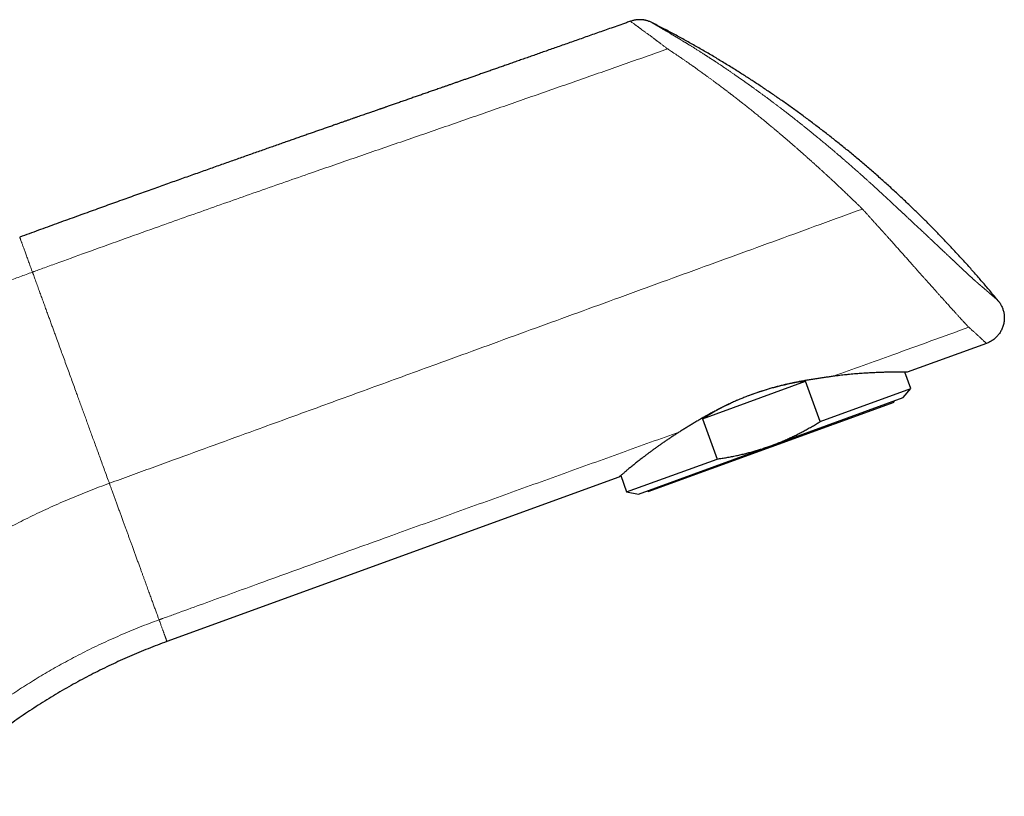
# Model space of a CAD drawing. Header units: millimetres. Extents: x 8 to 825, y 12 to 755.
# Tile 62 of 62: x 734 to 825, y 684 to 755. Entities that reach past the tile are written whole.
import ezdxf

# ---------------------------------------------------------------- set-up
doc = ezdxf.new("R2010")
doc.units = ezdxf.units.MM

msp = doc.modelspace()

# ---------------------------------------------------------------- linework, layer by layer
at = {"color": 7, "linetype": 'Continuous', "lineweight": 30}
for p, q in [((790.226, 755.261), (790.226, 755.261)), ((823.065, 725.532), (815.755, 722.871)), ((816.091, 721.363), (815.542, 722.872)), ((796.876, 718.574), (806.386, 722.035)), ((807.737, 718.322), (806.386, 722.035)), ((807.737, 718.322), (816.091, 721.363)), ((815.386, 720.522), (816.091, 721.363)), ((803.17, 716.076), (815.386, 720.522)), ((791.851, 711.85), (814.558, 720.115)), ((814.558, 720.115), (814.524, 720.208)), ((796.876, 718.574), (798.228, 714.861)), ((790.954, 711.63), (803.17, 716.076)), ((789.874, 711.82), (798.228, 714.861)), ((789.162, 713.192), (747.471, 698.018)), ((789.326, 713.326), (789.874, 711.82)), ((789.874, 711.82), (790.954, 711.63)), ((791.817, 711.944), (791.851, 711.85))]:
    msp.add_line(p, q, dxfattribs=at)
at = {"color": 252, "linetype": 'Continuous', "lineweight": 0}
for p, q in [((792.195, 755.138), (792.194, 755.138)), ((824.142, 729.467), (824.142, 729.468))]:
    msp.add_line(p, q, dxfattribs=at)
at = {"color": 7, "linetype": 'Continuous', "lineweight": 30}
for start_param, end_param in [(1.199615, 1.594854), (1.674479, 1.941977)]:
    msp.add_ellipse((804.198, 713.252), major_axis=(13.109, 4.771), ratio=0.57735, start_param=start_param, end_param=end_param, dxfattribs=at)
for points, knots in [([(790.226, 755.261), (790.102, 755.217), (789.743, 755.09), (789.154, 754.881), (788.476, 754.642), (787.823, 754.411), (787.194, 754.189), (786.577, 753.971), (785.972, 753.757), (785.378, 753.548), (784.795, 753.342), (784.224, 753.141), (783.664, 752.944), (783.116, 752.75), (782.582, 752.563), (782.062, 752.38), (781.557, 752.202), (781.063, 752.028), (780.577, 751.857), (780.1, 751.69), (779.631, 751.525), (779.173, 751.364), (778.727, 751.207), (778.295, 751.056), (777.876, 750.909), (777.472, 750.767), (777.078, 750.629), (776.693, 750.494), (776.317, 750.362), (775.949, 750.233), (775.593, 750.109), (775.249, 749.988), (774.916, 749.871), (774.594, 749.759), (774.279, 749.648), (773.97, 749.54), (773.667, 749.434), (773.378, 749.333), (773.101, 749.236), (772.837, 749.144), (772.591, 749.058), (772.361, 748.978), (772.148, 748.903), (771.946, 748.833), (771.752, 748.765), (771.488, 748.673), (771.153, 748.556), (770.749, 748.415), (770.355, 748.277), (770.023, 748.162), (769.752, 748.067), (769.539, 747.993), (769.33, 747.92), (769.123, 747.848), (768.921, 747.777), (768.724, 747.708), (768.529, 747.641), (768.338, 747.574), (768.151, 747.509), (767.975, 747.448), (767.811, 747.39), (767.672, 747.342), (767.557, 747.302), (767.464, 747.27), (767.374, 747.238), (767.281, 747.206), (767.181, 747.171), (767.062, 747.13), (766.925, 747.082), (766.768, 747.027), (766.596, 746.967), (766.418, 746.905), (766.234, 746.842), (766.046, 746.776), (765.846, 746.706), (765.635, 746.633), (765.413, 746.556), (765.179, 746.475), (764.935, 746.39), (764.684, 746.302), (764.426, 746.213), (764.163, 746.121), (763.889, 746.026), (763.606, 745.927), (763.312, 745.825), (762.99, 745.712), (762.637, 745.589), (762.252, 745.454), (761.853, 745.315), (761.455, 745.176), (761.061, 745.038), (760.669, 744.901), (760.266, 744.76), (759.853, 744.615), (759.428, 744.466), (758.991, 744.313), (758.544, 744.156), (758.076, 743.992), (757.585, 743.819), (757.073, 743.639), (756.547, 743.454), (756.009, 743.264), (755.459, 743.07), (754.907, 742.876), (754.354, 742.68), (753.8, 742.485), (753.235, 742.285), (752.659, 742.081), (752.072, 741.873), (751.474, 741.661), (750.864, 741.444), (750.244, 741.224), (749.612, 740.999), (748.973, 740.772), (748.327, 740.541), (747.674, 740.308), (747.01, 740.071), (746.331, 739.829), (745.637, 739.581), (744.928, 739.327), (744.208, 739.069), (743.476, 738.806), (742.738, 738.541), (741.994, 738.274), (741.243, 738.004), (740.482, 737.729), (739.704, 737.449), (738.911, 737.162), (738.101, 736.869), (737.279, 736.572), (736.447, 736.27), (735.604, 735.964), (734.749, 735.654), (734.176, 735.445), (733.887, 735.34)], [0, 0, 0, 0, 0.006609, 0.019103, 0.031369, 0.042725, 0.053877, 0.064827, 0.075573, 0.086115, 0.096454, 0.10659, 0.116523, 0.126252, 0.135778, 0.144935, 0.153897, 0.162662, 0.171231, 0.179754, 0.188073, 0.196189, 0.204102, 0.211811, 0.219184, 0.226361, 0.233341, 0.240126, 0.246846, 0.253362, 0.259673, 0.265781, 0.271683, 0.277381, 0.282875, 0.288467, 0.293829, 0.298962, 0.303867, 0.308543, 0.312989, 0.316972, 0.320751, 0.324327, 0.327719, 0.331054, 0.338378, 0.345535, 0.352525, 0.359347, 0.363171, 0.36694, 0.370654, 0.374314, 0.377919, 0.381429, 0.38478, 0.38828, 0.391588, 0.394701, 0.397621, 0.400347, 0.402077, 0.40372, 0.405274, 0.406878, 0.408661, 0.410623, 0.413164, 0.415954, 0.418992, 0.422278, 0.425422, 0.428764, 0.432304, 0.436042, 0.439978, 0.444112, 0.448444, 0.452974, 0.457462, 0.462129, 0.466974, 0.471999, 0.477202, 0.482584, 0.489157, 0.495978, 0.503048, 0.510366, 0.517109, 0.524051, 0.531191, 0.538529, 0.546065, 0.553798, 0.56173, 0.56986, 0.578731, 0.587826, 0.597145, 0.606688, 0.616456, 0.626449, 0.636075, 0.645901, 0.655927, 0.666152, 0.676576, 0.6872, 0.698023, 0.709046, 0.720268, 0.73169, 0.743101, 0.754705, 0.766501, 0.77849, 0.790894, 0.803497, 0.8163, 0.829302, 0.842504, 0.855663, 0.869015, 0.882559, 0.896296, 0.91051, 0.924925, 0.93954, 0.954355, 0.96937, 0.984585, 1, 1, 1, 1]), ([(792.196, 755.138), (792.152, 755.159), (792.067, 755.201), (791.94, 755.251), (791.821, 755.292), (791.712, 755.323), (791.619, 755.345), (791.542, 755.361), (791.48, 755.372), (791.425, 755.381), (791.374, 755.387), (791.319, 755.393), (791.255, 755.399), (791.178, 755.404), (791.091, 755.406), (790.993, 755.405), (790.886, 755.399), (790.77, 755.388), (790.644, 755.37), (790.511, 755.343), (790.37, 755.307), (790.276, 755.276), (790.228, 755.26)], [0, 0, 0, 0, 0.0727, 0.140106, 0.201939, 0.257977, 0.308048, 0.34312, 0.374385, 0.401807, 0.425473, 0.450347, 0.483334, 0.521345, 0.564368, 0.612377, 0.66532, 0.723121, 0.785666, 0.852802, 0.92433, 1, 1, 1, 1]), ([(824.142, 729.467), (823.914, 729.744), (823.457, 730.296), (822.761, 731.116), (822.055, 731.93), (821.34, 732.736), (820.616, 733.536), (819.897, 734.312), (819.184, 735.067), (818.477, 735.8), (817.762, 736.526), (817.039, 737.246), (816.281, 737.985), (815.486, 738.744), (814.653, 739.521), (813.811, 740.288), (812.96, 741.046), (812.101, 741.794), (811.233, 742.533), (810.357, 743.261), (809.488, 743.968), (808.625, 744.652), (807.771, 745.316), (806.909, 745.97), (806.041, 746.615), (805.166, 747.25), (804.302, 747.864), (803.448, 748.456), (802.606, 749.027), (801.759, 749.59), (800.906, 750.144), (800.016, 750.709), (799.087, 751.286), (798.118, 751.871), (797.144, 752.445), (796.165, 753.008), (795.18, 753.558), (794.19, 754.097), (793.196, 754.625), (792.529, 754.967), (792.195, 755.138)], [0, 0, 0, 0, 0.026044, 0.052111, 0.078199, 0.104308, 0.130436, 0.15658, 0.181245, 0.205923, 0.230612, 0.255311, 0.280018, 0.307603, 0.335195, 0.362793, 0.390395, 0.417999, 0.445604, 0.473207, 0.500807, 0.527031, 0.553249, 0.579459, 0.605661, 0.631852, 0.65803, 0.682701, 0.707357, 0.732, 0.756626, 0.781235, 0.808679, 0.836098, 0.863491, 0.890856, 0.918191, 0.945494, 0.972765, 1, 1, 1, 1]), ([(824.142, 729.467), (824.172, 729.429), (824.233, 729.352), (824.318, 729.228), (824.396, 729.097), (824.469, 728.956), (824.533, 728.809), (824.589, 728.656), (824.635, 728.498), (824.671, 728.333), (824.696, 728.163), (824.71, 727.988), (824.711, 727.81), (824.7, 727.63), (824.675, 727.45), (824.637, 727.272), (824.587, 727.098), (824.524, 726.927), (824.449, 726.763), (824.363, 726.605), (824.267, 726.455), (824.161, 726.315), (824.048, 726.183), (823.929, 726.062), (823.799, 725.948), (823.661, 725.842), (823.515, 725.746), (823.366, 725.662), (823.217, 725.59), (823.115, 725.551), (823.065, 725.532)], [0, 0, 0, 0, 0.030471, 0.061819, 0.094023, 0.127055, 0.160881, 0.194831, 0.229454, 0.264692, 0.300479, 0.337488, 0.374911, 0.412656, 0.450631, 0.488735, 0.526869, 0.564933, 0.602825, 0.64045, 0.677714, 0.714529, 0.750815, 0.786499, 0.821513, 0.859187, 0.895919, 0.931656, 0.96636, 1, 1, 1, 1]), ([(808.933, 722.492), (808.809, 722.475), (808.562, 722.441), (808.183, 722.388), (807.798, 722.333), (807.407, 722.274), (807.009, 722.212), (806.608, 722.146), (806.206, 722.076), (805.821, 722.005), (805.452, 721.932), (805.101, 721.86), (804.748, 721.783), (804.394, 721.702), (804.033, 721.614), (803.666, 721.519), (803.294, 721.418), (802.921, 721.31), (802.548, 721.196), (802.174, 721.076), (801.803, 720.95), (801.436, 720.819), (801.064, 720.68), (800.686, 720.531), (800.301, 720.372), (799.92, 720.208), (799.544, 720.038), (799.172, 719.864), (798.805, 719.686), (798.443, 719.503), (798.086, 719.318), (797.731, 719.128), (797.378, 718.933), (797.028, 718.736), (796.683, 718.537), (796.344, 718.338), (796.014, 718.14), (795.692, 717.945), (795.378, 717.752), (795.069, 717.561), (794.868, 717.435), (794.768, 717.373)], [0, 0, 0, 0, 0.027365, 0.054743, 0.082121, 0.109486, 0.137109, 0.164731, 0.191857, 0.218983, 0.242266, 0.265562, 0.288862, 0.312156, 0.335437, 0.359817, 0.384209, 0.4086, 0.43298, 0.457605, 0.482231, 0.506384, 0.530538, 0.55655, 0.582577, 0.608604, 0.634617, 0.660497, 0.686396, 0.712303, 0.738205, 0.764087, 0.790598, 0.817127, 0.843663, 0.870193, 0.896706, 0.922524, 0.948353, 0.974182, 1, 1, 1, 1]), ([(815.755, 722.871), (815.754, 722.871), (815.751, 722.871), (815.729, 722.871), (815.693, 722.871), (815.642, 722.871), (815.577, 722.872), (815.496, 722.872), (815.401, 722.873), (815.296, 722.874), (815.185, 722.875), (815.069, 722.876), (814.942, 722.877), (814.806, 722.877), (814.659, 722.877), (814.502, 722.876), (814.337, 722.875), (814.161, 722.872), (813.971, 722.869), (813.768, 722.865), (813.555, 722.859), (813.335, 722.852), (813.11, 722.843), (812.88, 722.834), (812.642, 722.823), (812.395, 722.811), (812.14, 722.797), (811.878, 722.781), (811.611, 722.763), (811.332, 722.743), (811.042, 722.72), (810.74, 722.695), (810.431, 722.666), (810.126, 722.635), (809.826, 722.603), (809.534, 722.569), (809.236, 722.532), (809.034, 722.505), (808.933, 722.492)], [0, 0, 0, 0, 0.030412, 0.060824, 0.091369, 0.121913, 0.152867, 0.183821, 0.214914, 0.246006, 0.27264, 0.299274, 0.325993, 0.352711, 0.379587, 0.406484, 0.432934, 0.459404, 0.487404, 0.515405, 0.543495, 0.571585, 0.598431, 0.625278, 0.652201, 0.679124, 0.706192, 0.733278, 0.759959, 0.786659, 0.81476, 0.842861, 0.871046, 0.899232, 0.924393, 0.949554, 0.974777, 1, 1, 1, 1]), ([(803.17, 716.076), (803.302, 716.125), (803.566, 716.223), (803.958, 716.378), (804.348, 716.541), (804.735, 716.711), (805.119, 716.889), (805.501, 717.073), (805.881, 717.265), (806.258, 717.464), (806.633, 717.669), (807.004, 717.881), (807.373, 718.098), (807.616, 718.247), (807.737, 718.322)], [0, 0, 0, 0, 0.082739, 0.165486, 0.248225, 0.331218, 0.414217, 0.49721, 0.580906, 0.664608, 0.748304, 0.8322, 0.916102, 1, 1, 1, 1]), ([(794.768, 717.373), (794.671, 717.312), (794.477, 717.19), (794.195, 717.008), (793.919, 716.826), (793.648, 716.645), (793.385, 716.465), (793.126, 716.286), (792.873, 716.107), (792.626, 715.93), (792.385, 715.756), (792.152, 715.584), (791.927, 715.416), (791.711, 715.254), (791.506, 715.098), (791.311, 714.949), (791.123, 714.805), (790.943, 714.664), (790.77, 714.529), (790.605, 714.397), (790.446, 714.27), (790.296, 714.148), (790.155, 714.032), (790.022, 713.921), (789.898, 713.817), (789.787, 713.722), (789.688, 713.637), (789.6, 713.56), (789.519, 713.49), (789.446, 713.428), (789.381, 713.373), (789.324, 713.325), (789.275, 713.284), (789.234, 713.25), (789.202, 713.224), (789.179, 713.205), (789.164, 713.194), (789.163, 713.192), (789.162, 713.192)], [0, 0, 0, 0, 0.027714, 0.055433, 0.083147, 0.111054, 0.138966, 0.166874, 0.195382, 0.223896, 0.252404, 0.28112, 0.30984, 0.338555, 0.366269, 0.393988, 0.421702, 0.449614, 0.477531, 0.505442, 0.533988, 0.56254, 0.591086, 0.619858, 0.648637, 0.677408, 0.70377, 0.730137, 0.756498, 0.783058, 0.809623, 0.836183, 0.863374, 0.890572, 0.917763, 0.945173, 0.97259, 1, 1, 1, 1]), ([(798.228, 714.861), (798.375, 714.883), (798.671, 714.927), (799.112, 715.001), (799.553, 715.082), (799.993, 715.171), (800.432, 715.268), (800.853, 715.369), (801.256, 715.473), (801.643, 715.58), (802.027, 715.693), (802.41, 715.814), (802.792, 715.941), (803.044, 716.031), (803.17, 716.076)], [0, 0, 0, 0, 0.087843, 0.175691, 0.263533, 0.351598, 0.43967, 0.527734, 0.606336, 0.684944, 0.763546, 0.842362, 0.921184, 1, 1, 1, 1]), ([(747.471, 698.018), (747.181, 697.91), (746.599, 697.696), (745.733, 697.357), (744.87, 697.004), (744.012, 696.638), (743.163, 696.26), (742.325, 695.871), (741.497, 695.472), (740.674, 695.059), (739.852, 694.63), (739.03, 694.186), (738.209, 693.725), (737.396, 693.251), (736.59, 692.765), (735.791, 692.266), (735, 691.754), (734.218, 691.23), (733.444, 690.694), (732.678, 690.146), (731.922, 689.586), (731.175, 689.015), (730.438, 688.433), (729.71, 687.839), (729.048, 687.282), (728.448, 686.762), (727.908, 686.284), (727.375, 685.8), (726.932, 685.387), (726.576, 685.049), (726.305, 684.789), (726.035, 684.527), (725.767, 684.263), (725.501, 683.998), (725.325, 683.82), (725.237, 683.731)], [0, 0, 0, 0, 0.0348646, 0.0697852, 0.1047578, 0.1397783, 0.1748425, 0.209319, 0.2438298, 0.2783706, 0.3129376, 0.3482327, 0.3835465, 0.4188747, 0.4542128, 0.4895565, 0.5249016, 0.5602436, 0.5955781, 0.6309009, 0.6662076, 0.7014938, 0.7367554, 0.7719878, 0.807187, 0.8342651, 0.861319, 0.8883468, 0.9153466, 0.9294776, 0.9436001, 0.9577139, 0.9718186, 0.9859141, 1, 1, 1, 1])]:
    msp.add_open_spline(points, degree=3, knots=knots, dxfattribs=at)
at = {"color": 252, "linetype": 'Continuous', "lineweight": 0}
for points, knots in [([(790.226, 755.261), (790.226, 755.26), (790.227, 755.26), (790.231, 755.257), (790.233, 755.255)], [0, 0, 0, 0, 0.500038, 1, 1, 1, 1]), ([(792.201, 755.134), (792.146, 755.161), (792.035, 755.215), (791.86, 755.279), (791.679, 755.331), (791.492, 755.37), (791.302, 755.394), (791.114, 755.404), (790.93, 755.399), (790.75, 755.382), (790.574, 755.352), (790.401, 755.311), (790.289, 755.274), (790.233, 755.255)], [0, 0, 0, 0, 0.090728, 0.182761, 0.275862, 0.369775, 0.464227, 0.55893, 0.648192, 0.73717, 0.82562, 0.913305, 1, 1, 1, 1]), ([(790.233, 755.255), (790.242, 755.249), (790.261, 755.235), (790.322, 755.19), (790.407, 755.128), (790.491, 755.066), (790.554, 755.019), (790.585, 754.996), (790.618, 754.972), (790.655, 754.945), (790.699, 754.913), (790.739, 754.883), (790.77, 754.86), (790.788, 754.847), (790.799, 754.839), (790.805, 754.835), (790.81, 754.831), (790.818, 754.825), (790.84, 754.809), (790.875, 754.783), (790.923, 754.748), (790.971, 754.713), (791.016, 754.679), (791.06, 754.647), (791.105, 754.614), (791.151, 754.58), (791.239, 754.516), (791.373, 754.417), (791.56, 754.279), (791.724, 754.158), (791.862, 754.055), (791.973, 753.974), (792.091, 753.886), (792.212, 753.796), (792.313, 753.721), (792.387, 753.666), (792.437, 753.628), (792.487, 753.591), (792.541, 753.551), (792.6, 753.506), (792.662, 753.46), (792.713, 753.421), (792.748, 753.395), (792.767, 753.381), (792.785, 753.368), (792.811, 753.348), (792.852, 753.317), (792.904, 753.278), (792.981, 753.22), (793.078, 753.148), (793.194, 753.061), (793.305, 752.976), (793.416, 752.89), (793.532, 752.8), (793.615, 752.739), (793.659, 752.708)], [0, 0, 0, 0, 0.063229, 0.126338, 0.189282, 0.252271, 0.267893, 0.282827, 0.297264, 0.312671, 0.330653, 0.350178, 0.358786, 0.365608, 0.369882, 0.371356, 0.372318, 0.375262, 0.379747, 0.394409, 0.41165, 0.427643, 0.441491, 0.454249, 0.467001, 0.480359, 0.494115, 0.540875, 0.587358, 0.633451, 0.656168, 0.680335, 0.705735, 0.731703, 0.755968, 0.76681, 0.776579, 0.786104, 0.7963, 0.808011, 0.82051, 0.831534, 0.837552, 0.840327, 0.84232, 0.847366, 0.855391, 0.865309, 0.876197, 0.898067, 0.918662, 0.938398, 0.957802, 0.977923, 1, 1, 1, 1]), ([(792.194, 755.138), (792.195, 755.138), (792.196, 755.138), (792.2, 755.135), (792.201, 755.134)], [0, 0, 0, 0, 0.50002, 1, 1, 1, 1]), ([(792.201, 755.134), (792.206, 755.132), (792.216, 755.126), (792.241, 755.111), (792.276, 755.091), (792.319, 755.065), (792.372, 755.034), (792.423, 755.004), (792.467, 754.978), (792.501, 754.958), (792.535, 754.938), (792.563, 754.922), (792.585, 754.909), (792.601, 754.899), (792.619, 754.889), (792.639, 754.877), (792.66, 754.865), (792.681, 754.852), (792.702, 754.84), (792.719, 754.83), (792.732, 754.822), (792.74, 754.817), (792.745, 754.814), (792.749, 754.812), (792.753, 754.81), (792.761, 754.805), (792.774, 754.797), (792.791, 754.788), (792.81, 754.776), (792.834, 754.762), (792.862, 754.745), (792.893, 754.728), (792.921, 754.711), (792.949, 754.695), (792.99, 754.67), (793.05, 754.635), (793.128, 754.589), (793.212, 754.54), (793.299, 754.488), (793.388, 754.435), (793.479, 754.382), (793.57, 754.328), (793.664, 754.272), (793.763, 754.213), (793.87, 754.15), (793.968, 754.091), (794.053, 754.041), (794.12, 754.001), (794.185, 753.962), (794.244, 753.926), (794.293, 753.897), (794.334, 753.872), (794.369, 753.851), (794.407, 753.829), (794.448, 753.804), (794.492, 753.777), (794.532, 753.754), (794.564, 753.734), (794.588, 753.72), (794.607, 753.708), (794.62, 753.7), (794.628, 753.695), (794.636, 753.691), (794.647, 753.684), (794.665, 753.674), (794.692, 753.657), (794.728, 753.636), (794.773, 753.608), (794.82, 753.58), (794.869, 753.55), (794.934, 753.511), (795.016, 753.461), (795.113, 753.402), (795.195, 753.352), (795.264, 753.31), (795.322, 753.275), (795.385, 753.237), (795.453, 753.195), (795.529, 753.148), (795.612, 753.097), (795.702, 753.042), (795.797, 752.983), (795.897, 752.921), (796, 752.858), (796.11, 752.789), (796.228, 752.715), (796.352, 752.637), (796.473, 752.561), (796.591, 752.486), (796.703, 752.415), (796.807, 752.349), (796.901, 752.289), (796.984, 752.236), (797.062, 752.186), (797.138, 752.137), (797.208, 752.092), (797.275, 752.048), (797.341, 752.006), (797.412, 751.96), (797.485, 751.912), (797.55, 751.87), (797.604, 751.835), (797.645, 751.808), (797.682, 751.784), (797.712, 751.765), (797.734, 751.75), (797.747, 751.741), (797.754, 751.737), (797.759, 751.734), (797.767, 751.728), (797.78, 751.72), (797.799, 751.707), (797.822, 751.692), (797.849, 751.674), (797.887, 751.649), (797.937, 751.616), (797.999, 751.575), (798.067, 751.53), (798.151, 751.475), (798.249, 751.41), (798.359, 751.337), (798.465, 751.267), (798.564, 751.201), (798.657, 751.138), (798.763, 751.067), (798.882, 750.987), (799.017, 750.896), (799.145, 750.808), (799.269, 750.724), (799.386, 750.643), (799.504, 750.562), (799.621, 750.482), (799.734, 750.404), (799.84, 750.331), (799.938, 750.264), (800.029, 750.201), (800.117, 750.139), (800.204, 750.078), (800.293, 750.016), (800.385, 749.952), (800.479, 749.886), (800.574, 749.819), (800.666, 749.754), (800.747, 749.697), (800.815, 749.649), (800.87, 749.61), (800.918, 749.576), (800.963, 749.544), (801.007, 749.513), (801.05, 749.482), (801.095, 749.45), (801.141, 749.417), (801.186, 749.385), (801.226, 749.356), (801.259, 749.333), (801.283, 749.316), (801.3, 749.303), (801.317, 749.291), (801.337, 749.276), (801.364, 749.257), (801.397, 749.234), (801.435, 749.206), (801.478, 749.175), (801.539, 749.132), (801.617, 749.075), (801.711, 749.007), (801.805, 748.939), (801.896, 748.873), (801.981, 748.811), (802.062, 748.753), (802.139, 748.696), (802.257, 748.61), (802.421, 748.49), (802.633, 748.333), (802.853, 748.17), (803.077, 748.003), (803.304, 747.833), (803.528, 747.664), (803.744, 747.5), (803.95, 747.344), (804.148, 747.193), (804.342, 747.044), (804.505, 746.918), (804.638, 746.815), (804.741, 746.736), (804.842, 746.658), (804.944, 746.578), (805.044, 746.5), (805.142, 746.423), (805.241, 746.345), (805.346, 746.263), (805.455, 746.177), (805.576, 746.081), (805.706, 745.979), (805.84, 745.873), (805.966, 745.772), (806.085, 745.677), (806.2, 745.585), (806.314, 745.493), (806.456, 745.379), (806.625, 745.243), (806.819, 745.086), (806.984, 744.952), (807.123, 744.838), (807.24, 744.743), (807.363, 744.642), (807.503, 744.527), (807.659, 744.398), (807.83, 744.257), (808.004, 744.113), (808.177, 743.968), (808.349, 743.825), (808.524, 743.677), (808.703, 743.527), (808.886, 743.373), (809.039, 743.242), (809.164, 743.136), (809.259, 743.055), (809.348, 742.979), (809.426, 742.912), (809.496, 742.853), (809.558, 742.799), (809.619, 742.747), (809.683, 742.692), (809.752, 742.632), (809.829, 742.566), (809.912, 742.494), (810.02, 742.401), (810.153, 742.286), (810.308, 742.151), (810.466, 742.013), (810.624, 741.875), (810.781, 741.737), (810.938, 741.599), (811.095, 741.46), (811.265, 741.309), (811.449, 741.146), (811.646, 740.97), (811.841, 740.795), (812.032, 740.623), (812.207, 740.465), (812.366, 740.321), (812.506, 740.193), (812.638, 740.073), (812.764, 739.958), (812.888, 739.844), (813.003, 739.738), (813.112, 739.638), (813.212, 739.546), (813.309, 739.456), (813.402, 739.37), (813.488, 739.29), (813.59, 739.196), (813.713, 739.081), (813.86, 738.945), (814.005, 738.809), (814.121, 738.701), (814.209, 738.62), (814.272, 738.561), (814.339, 738.499), (814.402, 738.44), (814.46, 738.386), (814.508, 738.341), (814.55, 738.303), (814.582, 738.273), (814.606, 738.25), (814.627, 738.231), (814.65, 738.209), (814.678, 738.183), (814.713, 738.151), (814.756, 738.11), (814.807, 738.063), (814.866, 738.008), (814.929, 737.949), (814.99, 737.893), (815.046, 737.84), (815.096, 737.794), (815.142, 737.751), (815.182, 737.713), (815.213, 737.684), (815.235, 737.664), (815.248, 737.652), (815.257, 737.644), (815.266, 737.634), (815.281, 737.621), (815.3, 737.603), (815.325, 737.58), (815.361, 737.547), (815.407, 737.504), (815.463, 737.451), (815.522, 737.395), (815.594, 737.329), (815.673, 737.254), (815.758, 737.175), (815.836, 737.102), (815.911, 737.033), (816.001, 736.948), (816.11, 736.846), (816.24, 736.725), (816.37, 736.603), (816.501, 736.481), (816.629, 736.361), (816.714, 736.281), (816.757, 736.241)], [0, 0, 0, 0, 0.008074, 0.016145, 0.024209, 0.032273, 0.040321, 0.048355, 0.052189, 0.05599, 0.059629, 0.063124, 0.06455, 0.066052, 0.067663, 0.069412, 0.07128, 0.073159, 0.074933, 0.076485, 0.07743, 0.078138, 0.078561, 0.078731, 0.079013, 0.079597, 0.080615, 0.081915, 0.08342, 0.085048, 0.087435, 0.089691, 0.09173, 0.093608, 0.095385, 0.100152, 0.10524, 0.110398, 0.115483, 0.12058, 0.125705, 0.130489, 0.135289, 0.140316, 0.145677, 0.151322, 0.154565, 0.157761, 0.160803, 0.163582, 0.166039, 0.167563, 0.169113, 0.170766, 0.172601, 0.174605, 0.176595, 0.177824, 0.178896, 0.179749, 0.180323, 0.180588, 0.180813, 0.181305, 0.182066, 0.183051, 0.184762, 0.186719, 0.188795, 0.190869, 0.19289, 0.197075, 0.20106, 0.20489, 0.207146, 0.209482, 0.211966, 0.214663, 0.2177, 0.221032, 0.224615, 0.228407, 0.232365, 0.236446, 0.240606, 0.245503, 0.250381, 0.255175, 0.25982, 0.264249, 0.268396, 0.27199, 0.275229, 0.278204, 0.281099, 0.284101, 0.286409, 0.288935, 0.291716, 0.294626, 0.29749, 0.299255, 0.300874, 0.302296, 0.303474, 0.304356, 0.304892, 0.305042, 0.305142, 0.305449, 0.305966, 0.306679, 0.307572, 0.308627, 0.309831, 0.311982, 0.314398, 0.317016, 0.319775, 0.324088, 0.32837, 0.332424, 0.336206, 0.339768, 0.343164, 0.348291, 0.353342, 0.358522, 0.362897, 0.367371, 0.371865, 0.3763, 0.380597, 0.384677, 0.388269, 0.39166, 0.394935, 0.398176, 0.401469, 0.404896, 0.408459, 0.412043, 0.415521, 0.418766, 0.42107, 0.423095, 0.424873, 0.426514, 0.428131, 0.429675, 0.431357, 0.433106, 0.434805, 0.436336, 0.437579, 0.438463, 0.438976, 0.439545, 0.440287, 0.441279, 0.442504, 0.443931, 0.445529, 0.447268, 0.450629, 0.454168, 0.45771, 0.461085, 0.464224, 0.467174, 0.469988, 0.472718, 0.480215, 0.488063, 0.496165, 0.504402, 0.51274, 0.521134, 0.528947, 0.536465, 0.543648, 0.550674, 0.55765, 0.56148, 0.565209, 0.56884, 0.57251, 0.57639, 0.579695, 0.583295, 0.587137, 0.591132, 0.595192, 0.600325, 0.605235, 0.609792, 0.614074, 0.618202, 0.622301, 0.626481, 0.633593, 0.640671, 0.647525, 0.651574, 0.655761, 0.66019, 0.664932, 0.670908, 0.677121, 0.683438, 0.689731, 0.695922, 0.702011, 0.708715, 0.715303, 0.721727, 0.725351, 0.728793, 0.732003, 0.734932, 0.737291, 0.739498, 0.741672, 0.743932, 0.746397, 0.749152, 0.752172, 0.755409, 0.760846, 0.766519, 0.772246, 0.777934, 0.783595, 0.789243, 0.794896, 0.800568, 0.807714, 0.814837, 0.821893, 0.828833, 0.835575, 0.84096, 0.846064, 0.850833, 0.85535, 0.859779, 0.864285, 0.867939, 0.871609, 0.87519, 0.878581, 0.881688, 0.884545, 0.889728, 0.895104, 0.900499, 0.905515, 0.907696, 0.909964, 0.912384, 0.9149, 0.916822, 0.918593, 0.920116, 0.9213, 0.922058, 0.922749, 0.923539, 0.924561, 0.925815, 0.927273, 0.929212, 0.931345, 0.933624, 0.935995, 0.937892, 0.939713, 0.941393, 0.942862, 0.944054, 0.94475, 0.9452, 0.945447, 0.945728, 0.946259, 0.946972, 0.947876, 0.948943, 0.950791, 0.952853, 0.955034, 0.957242, 0.960605, 0.963639, 0.966433, 0.969092, 0.971721, 0.976271, 0.981021, 0.985835, 0.990597, 0.995306, 1, 1, 1, 1]), ([(793.662, 752.71), (792.295, 752.228), (789.561, 751.264), (785.459, 749.825), (781.354, 748.39), (777.248, 746.959), (773.14, 745.534), (769.031, 744.113), (764.919, 742.699), (760.573, 741.193), (755.994, 739.594), (751.182, 737.899), (746.92, 736.384), (743.205, 735.055), (740.163, 733.961), (737.77, 733.095), (736.254, 732.545), (735.587, 732.302), (735.317, 732.204), (735.218, 732.168), (735.187, 732.157), (735.156, 732.145), (735.124, 732.134), (735.093, 732.123), (735.073, 732.115), (735.062, 732.111)], [0, 0, 0, 0, 0.069995, 0.139994, 0.209994, 0.279996, 0.349999, 0.420001, 0.490001, 0.560001, 0.642135, 0.724269, 0.806402, 0.86061, 0.914817, 0.96252, 0.983509, 0.992744, 0.996807, 0.997339, 0.997872, 0.998404, 0.998936, 0.999468, 1, 1, 1, 1]), ([(793.659, 752.708), (793.716, 752.668), (793.836, 752.584), (794.03, 752.457), (794.238, 752.321), (794.453, 752.18), (794.65, 752.046), (794.824, 751.927), (794.972, 751.826), (795.104, 751.734), (795.223, 751.653), (795.334, 751.576), (795.45, 751.495), (795.578, 751.406), (795.69, 751.328), (795.778, 751.266), (795.833, 751.228), (795.877, 751.197), (795.907, 751.175), (795.926, 751.162), (795.949, 751.146), (795.988, 751.118), (796.052, 751.073), (796.135, 751.014), (796.232, 750.945), (796.338, 750.87), (796.474, 750.774), (796.63, 750.662), (796.802, 750.539), (796.96, 750.425), (797.112, 750.315), (797.281, 750.191), (797.471, 750.052), (797.682, 749.897), (797.88, 749.751), (798.059, 749.618), (798.218, 749.5), (798.37, 749.386), (798.525, 749.27), (798.684, 749.15), (798.833, 749.037), (798.961, 748.941), (799.062, 748.863), (799.152, 748.795), (799.24, 748.728), (799.319, 748.667), (799.386, 748.616), (799.43, 748.583), (799.465, 748.556), (799.504, 748.526), (799.558, 748.484), (799.651, 748.412), (799.778, 748.314), (799.931, 748.195), (800.082, 748.079), (800.221, 747.97), (800.35, 747.869), (800.475, 747.771), (800.668, 747.619), (800.933, 747.41), (801.272, 747.139), (801.617, 746.862), (801.956, 746.588), (802.268, 746.334), (802.55, 746.103), (802.807, 745.891), (803.026, 745.71), (803.216, 745.552), (803.388, 745.408), (803.579, 745.248), (803.791, 745.07), (804.007, 744.887), (804.221, 744.706), (804.421, 744.535), (804.619, 744.365), (804.819, 744.193), (805.019, 744.021), (805.217, 743.849), (805.422, 743.671), (805.643, 743.478), (805.883, 743.267), (806.135, 743.046), (806.384, 742.825), (806.625, 742.611), (806.856, 742.404), (807.081, 742.202), (807.295, 742.009), (807.474, 741.846), (807.617, 741.717), (807.727, 741.617), (807.833, 741.52), (807.95, 741.413), (808.1, 741.275), (808.285, 741.105), (808.498, 740.909), (808.839, 740.593), (809.302, 740.16), (809.789, 739.7), (810.175, 739.333), (810.452, 739.067), (810.71, 738.82), (810.947, 738.589), (811.174, 738.368), (811.402, 738.153), (811.55, 738.003), (811.623, 737.929)], [0, 0, 0, 0, 0.01056, 0.02225, 0.034689, 0.047492, 0.060202, 0.069746, 0.078592, 0.086452, 0.093239, 0.099655, 0.106098, 0.1137, 0.122073, 0.125778, 0.129057, 0.131711, 0.133542, 0.134351, 0.135065, 0.137441, 0.141247, 0.146174, 0.151913, 0.158154, 0.164586, 0.175579, 0.185383, 0.194348, 0.202907, 0.211493, 0.223346, 0.235583, 0.247498, 0.257293, 0.266112, 0.274505, 0.283107, 0.292284, 0.301336, 0.308255, 0.313844, 0.318483, 0.32326, 0.328616, 0.331846, 0.334349, 0.33599, 0.337795, 0.34084, 0.345106, 0.353218, 0.362153, 0.370699, 0.37833, 0.385368, 0.39219, 0.39914, 0.417357, 0.436215, 0.455406, 0.474418, 0.492253, 0.506733, 0.520969, 0.53447, 0.542727, 0.552117, 0.562776, 0.573956, 0.586802, 0.598256, 0.608895, 0.619612, 0.63064, 0.641563, 0.652149, 0.663028, 0.675015, 0.688232, 0.702092, 0.715977, 0.728775, 0.741286, 0.75353, 0.765336, 0.776081, 0.782709, 0.788431, 0.793945, 0.800086, 0.807386, 0.818314, 0.830103, 0.842042, 0.873692, 0.905424, 0.921299, 0.936546, 0.950651, 0.963308, 0.975391, 0.987821, 1, 1, 1, 1]), ([(811.623, 737.929), (809.029, 736.984), (803.842, 735.095), (796.062, 732.261), (788.282, 729.426), (780.502, 726.591), (773.414, 724.008), (767.017, 721.676), (761.312, 719.597), (754.997, 717.297), (750.256, 715.571), (747.088, 714.417), (746.101, 714.058), (745.115, 713.699), (744.129, 713.34), (743.142, 712.981), (742.485, 712.742), (742.156, 712.622)], [0, 0, 0, 0, 0.111996, 0.223989, 0.335991, 0.447995, 0.559996, 0.642129, 0.724263, 0.806398, 0.914816, 0.929014, 0.943211, 0.957408, 0.971606, 0.985803, 1, 1, 1, 1]), ([(811.623, 737.929), (811.688, 737.86), (811.816, 737.722), (812.004, 737.508), (812.192, 737.301), (812.378, 737.098), (812.531, 736.927), (812.657, 736.788), (812.75, 736.686), (812.828, 736.599), (812.887, 736.533), (812.941, 736.473), (813.007, 736.401), (813.094, 736.304), (813.195, 736.192), (813.302, 736.074), (813.404, 735.96), (813.493, 735.861), (813.557, 735.79), (813.596, 735.746), (813.629, 735.71), (813.675, 735.658), (813.743, 735.583), (813.824, 735.492), (813.935, 735.369), (814.062, 735.227), (814.2, 735.073), (814.327, 734.932), (814.451, 734.793), (814.626, 734.598), (814.848, 734.349), (815.115, 734.05), (815.38, 733.752), (815.645, 733.455), (815.902, 733.165), (816.143, 732.894), (816.365, 732.644), (816.575, 732.409), (816.786, 732.171), (816.965, 731.97), (817.113, 731.804), (817.223, 731.68), (817.326, 731.563), (817.418, 731.46), (817.502, 731.366), (817.59, 731.267), (817.693, 731.151), (817.81, 731.02), (817.933, 730.882), (818.054, 730.747), (818.169, 730.618), (818.277, 730.496), (818.377, 730.384), (818.471, 730.279), (818.562, 730.177), (818.656, 730.073), (818.747, 729.971), (818.827, 729.881), (818.892, 729.808), (818.946, 729.748), (818.999, 729.689), (819.061, 729.62), (819.132, 729.541), (819.208, 729.456), (819.307, 729.346), (819.422, 729.218), (819.561, 729.065), (819.703, 728.907), (819.852, 728.742), (819.986, 728.594), (820.101, 728.466), (820.197, 728.361), (820.285, 728.264), (820.37, 728.17), (820.452, 728.08), (820.537, 727.987), (820.628, 727.887), (820.726, 727.78), (820.822, 727.675), (820.899, 727.592), (820.96, 727.526), (821.008, 727.474), (821.059, 727.419), (821.103, 727.372), (821.138, 727.335), (821.16, 727.312), (821.176, 727.294), (821.186, 727.283), (821.195, 727.274), (821.209, 727.26), (821.231, 727.235), (821.263, 727.202), (821.297, 727.166), (821.33, 727.13), (821.361, 727.097), (821.388, 727.069), (821.412, 727.043), (821.428, 727.028), (821.435, 727.02)], [0, 0, 0, 0, 0.015934, 0.031671, 0.04767, 0.062628, 0.07761, 0.085785, 0.093804, 0.100552, 0.105053, 0.108611, 0.113933, 0.121312, 0.13018, 0.138921, 0.147713, 0.155464, 0.161044, 0.163481, 0.165232, 0.169226, 0.175011, 0.181975, 0.189505, 0.202477, 0.213685, 0.223916, 0.234125, 0.244846, 0.267677, 0.290152, 0.312564, 0.33537, 0.358331, 0.379553, 0.398608, 0.417021, 0.435488, 0.455582, 0.465731, 0.476131, 0.486051, 0.494623, 0.501831, 0.509662, 0.519599, 0.531107, 0.543212, 0.555068, 0.566423, 0.577206, 0.587397, 0.596355, 0.605569, 0.615383, 0.625226, 0.633956, 0.640515, 0.64585, 0.651035, 0.65783, 0.665755, 0.67426, 0.682792, 0.698397, 0.71306, 0.730578, 0.748611, 0.766905, 0.78077, 0.792945, 0.804427, 0.816251, 0.827837, 0.838943, 0.852995, 0.868408, 0.883945, 0.898683, 0.9065, 0.914626, 0.923761, 0.93387, 0.938839, 0.943099, 0.946274, 0.948017, 0.949039, 0.951185, 0.956104, 0.962603, 0.969851, 0.977022, 0.983616, 0.989624, 0.995075, 1, 1, 1, 1]), ([(816.757, 736.241), (816.811, 736.191), (816.92, 736.089), (817.083, 735.935), (817.246, 735.782), (817.395, 735.643), (817.527, 735.519), (817.639, 735.414), (817.746, 735.314), (817.853, 735.213), (817.964, 735.109), (818.079, 735), (818.196, 734.89), (818.317, 734.776), (818.445, 734.656), (818.553, 734.554), (818.638, 734.474), (818.698, 734.417), (818.754, 734.365), (818.803, 734.318), (818.848, 734.276), (818.893, 734.234), (818.94, 734.19), (818.994, 734.139), (819.058, 734.078), (819.132, 734.009), (819.213, 733.932), (819.294, 733.856), (819.373, 733.781), (819.45, 733.709), (819.534, 733.629), (819.626, 733.542), (819.726, 733.447), (819.826, 733.353), (819.908, 733.276), (819.973, 733.215), (820.019, 733.172), (820.061, 733.131), (820.1, 733.095), (820.133, 733.064), (820.161, 733.037), (820.187, 733.013), (820.215, 732.986), (820.248, 732.955), (820.287, 732.918), (820.332, 732.876), (820.381, 732.83), (820.442, 732.773), (820.511, 732.708), (820.587, 732.637), (820.676, 732.553), (820.779, 732.456), (820.898, 732.345), (821, 732.249), (821.086, 732.169), (821.155, 732.104), (821.221, 732.043), (821.282, 731.986), (821.343, 731.929), (821.406, 731.871), (821.473, 731.81), (821.534, 731.753), (821.589, 731.702), (821.639, 731.656), (821.688, 731.611), (821.739, 731.565), (821.792, 731.516), (821.849, 731.465), (821.908, 731.411), (821.967, 731.358), (822.022, 731.308), (822.068, 731.267), (822.106, 731.233), (822.138, 731.205), (822.171, 731.175), (822.201, 731.149), (822.226, 731.127), (822.244, 731.111), (822.259, 731.097), (822.271, 731.087), (822.278, 731.081), (822.283, 731.076), (822.288, 731.072), (822.295, 731.065), (822.306, 731.056), (822.319, 731.045), (822.336, 731.03), (822.359, 731.01), (822.385, 730.987), (822.413, 730.963), (822.442, 730.938), (822.47, 730.914), (822.495, 730.893), (822.519, 730.872), (822.542, 730.853), (822.565, 730.834), (822.589, 730.813), (822.614, 730.792), (822.644, 730.766), (822.678, 730.738), (822.714, 730.707), (822.751, 730.676), (822.788, 730.643), (822.83, 730.608), (822.874, 730.571), (822.919, 730.532), (822.963, 730.494), (823.004, 730.459), (823.043, 730.425), (823.08, 730.394), (823.115, 730.363), (823.149, 730.334), (823.183, 730.305), (823.218, 730.275), (823.254, 730.243), (823.291, 730.211), (823.331, 730.177), (823.372, 730.141), (823.416, 730.104), (823.457, 730.068), (823.496, 730.034), (823.531, 730.003), (823.566, 729.973), (823.601, 729.943), (823.635, 729.913), (823.671, 729.881), (823.708, 729.849), (823.745, 729.817), (823.779, 729.787), (823.813, 729.758), (823.839, 729.734), (823.86, 729.716), (823.875, 729.703), (823.889, 729.691), (823.902, 729.679), (823.914, 729.669), (823.925, 729.659), (823.935, 729.65), (823.946, 729.64), (823.959, 729.629), (823.974, 729.615), (823.99, 729.602), (824.005, 729.588), (824.018, 729.576), (824.03, 729.566), (824.04, 729.557), (824.05, 729.549), (824.059, 729.541), (824.067, 729.534), (824.073, 729.528), (824.078, 729.524), (824.082, 729.52), (824.086, 729.517), (824.089, 729.514), (824.091, 729.512), (824.093, 729.51), (824.095, 729.508), (824.098, 729.506), (824.1, 729.504), (824.104, 729.501), (824.108, 729.497), (824.113, 729.493), (824.117, 729.49), (824.121, 729.486), (824.124, 729.483), (824.129, 729.479), (824.136, 729.473), (824.141, 729.468), (824.142, 729.468), (824.142, 729.467)], [0, 0, 0, 0, 0.010346, 0.020815, 0.031439, 0.041929, 0.049772, 0.057124, 0.064077, 0.070744, 0.078447, 0.086056, 0.09381, 0.101986, 0.110666, 0.119784, 0.124154, 0.128346, 0.132221, 0.135647, 0.138706, 0.141668, 0.144915, 0.148709, 0.153009, 0.15859, 0.164449, 0.170346, 0.176105, 0.18169, 0.187084, 0.194781, 0.202092, 0.209444, 0.217289, 0.220922, 0.224469, 0.227812, 0.230834, 0.233415, 0.235532, 0.237439, 0.239569, 0.242161, 0.245343, 0.24899, 0.252961, 0.257117, 0.263686, 0.269926, 0.275842, 0.286027, 0.296284, 0.306791, 0.313218, 0.319623, 0.325812, 0.33159, 0.336864, 0.343368, 0.349939, 0.356625, 0.361886, 0.366951, 0.372078, 0.377542, 0.383367, 0.389384, 0.396492, 0.403429, 0.410038, 0.416391, 0.420095, 0.424089, 0.4285, 0.433109, 0.435871, 0.438368, 0.440466, 0.44203, 0.442938, 0.44337, 0.443988, 0.445067, 0.446564, 0.448404, 0.450513, 0.454189, 0.458055, 0.461823, 0.466597, 0.470925, 0.474919, 0.47869, 0.482372, 0.486061, 0.489985, 0.494222, 0.498655, 0.505038, 0.511205, 0.517383, 0.523958, 0.531074, 0.53939, 0.547777, 0.556004, 0.56394, 0.571483, 0.578686, 0.585672, 0.592715, 0.599457, 0.60689, 0.614851, 0.623016, 0.631077, 0.641394, 0.651691, 0.662178, 0.671588, 0.680866, 0.689997, 0.699295, 0.709108, 0.719502, 0.731129, 0.742686, 0.754045, 0.765483, 0.777293, 0.783198, 0.789041, 0.794718, 0.800122, 0.805148, 0.809726, 0.813982, 0.818104, 0.824891, 0.832405, 0.840448, 0.848607, 0.856515, 0.862593, 0.868741, 0.875136, 0.881919, 0.88883, 0.892791, 0.896515, 0.899896, 0.902827, 0.905232, 0.90727, 0.909098, 0.911069, 0.9134, 0.916137, 0.919198, 0.924169, 0.929388, 0.934575, 0.939539, 0.944318, 0.948989, 0.965763, 0.982924, 1, 1, 1, 1]), ([(735.062, 732.111), (735.035, 732.185), (734.982, 732.333), (734.903, 732.548), (734.827, 732.757), (734.75, 732.969), (734.672, 733.183), (734.595, 733.396), (734.52, 733.601), (734.45, 733.795), (734.383, 733.978), (734.321, 734.149), (734.263, 734.308), (734.209, 734.456), (734.159, 734.594), (734.113, 734.72), (734.071, 734.835), (734.034, 734.936), (734.002, 735.024), (733.974, 735.102), (733.949, 735.169), (733.929, 735.226), (733.912, 735.271), (733.9, 735.306), (733.891, 735.329), (733.887, 735.34), (733.888, 735.339), (733.888, 735.339)], [0, 0, 0, 0, 0.036255, 0.072484, 0.108684, 0.144852, 0.186191, 0.22749, 0.26875, 0.309976, 0.351175, 0.391618, 0.43205, 0.472484, 0.512931, 0.554233, 0.595583, 0.636999, 0.678535, 0.720419, 0.762652, 0.805186, 0.84797, 0.89095, 0.934071, 0.977278, 1, 1, 1, 1]), ([(735.062, 732.111), (734.674, 731.968), (733.896, 731.682), (732.735, 731.235), (731.577, 730.775), (730.423, 730.299), (729.274, 729.81), (728.151, 729.316), (727.055, 728.818), (725.985, 728.318), (724.92, 727.805), (723.86, 727.28), (722.806, 726.743), (721.757, 726.194), (720.714, 725.631), (719.678, 725.056), (718.648, 724.467), (717.632, 723.87), (716.628, 723.263), (715.638, 722.648), (714.655, 722.021), (713.729, 721.414), (712.858, 720.83), (712.042, 720.27), (711.232, 719.702), (710.428, 719.126), (709.63, 718.542), (708.854, 717.96), (708.099, 717.382), (707.366, 716.808), (706.639, 716.227), (705.919, 715.639), (705.145, 714.994), (704.322, 714.29), (703.449, 713.525), (702.588, 712.749), (701.894, 712.107), (701.361, 711.605), (700.985, 711.247), (700.611, 710.886), (700.24, 710.524), (699.87, 710.16), (699.503, 709.794), (699.261, 709.548), (699.139, 709.425)], [0, 0, 0, 0, 0.029001, 0.058046, 0.087133, 0.116258, 0.145418, 0.17461, 0.20216, 0.229733, 0.257327, 0.284938, 0.312563, 0.340202, 0.367855, 0.395524, 0.423207, 0.4509, 0.478108, 0.505323, 0.532543, 0.559765, 0.582864, 0.605962, 0.629058, 0.652151, 0.67524, 0.698318, 0.720067, 0.741804, 0.76353, 0.785243, 0.806943, 0.834048, 0.86113, 0.888188, 0.91522, 0.927349, 0.939471, 0.951589, 0.9637, 0.975806, 0.987906, 1, 1, 1, 1]), ([(742.156, 712.622), (742.083, 712.822), (741.938, 713.22), (741.723, 713.811), (741.51, 714.396), (741.3, 714.974), (741.092, 715.545), (740.891, 716.097), (740.697, 716.632), (740.508, 717.148), (740.323, 717.658), (740.14, 718.161), (739.96, 718.656), (739.782, 719.143), (739.608, 719.624), (739.435, 720.097), (739.264, 720.566), (739.077, 721.082), (738.873, 721.642), (738.653, 722.246), (738.431, 722.856), (738.207, 723.472), (737.981, 724.092), (737.758, 724.706), (737.537, 725.311), (737.345, 725.84), (737.179, 726.296), (737.039, 726.68), (736.9, 727.062), (736.762, 727.443), (736.624, 727.821), (736.477, 728.224), (736.322, 728.649), (736.16, 729.096), (735.998, 729.541), (735.837, 729.982), (735.672, 730.436), (735.503, 730.901), (735.337, 731.356), (735.208, 731.712), (735.133, 731.917), (735.105, 731.993), (735.097, 732.017), (735.088, 732.04), (735.08, 732.064), (735.071, 732.088), (735.065, 732.104), (735.062, 732.111)], [0, 0, 0, 0, 0.026907, 0.053587, 0.080037, 0.106258, 0.13225, 0.158011, 0.182089, 0.205964, 0.229637, 0.253108, 0.276378, 0.299451, 0.322328, 0.345019, 0.367689, 0.390399, 0.420189, 0.450022, 0.479881, 0.511435, 0.542983, 0.574505, 0.605982, 0.637397, 0.657923, 0.678485, 0.699205, 0.720085, 0.741127, 0.762333, 0.787998, 0.813902, 0.840047, 0.866432, 0.89306, 0.922629, 0.952489, 0.979007, 0.990746, 0.992287, 0.993828, 0.99537, 0.996912, 0.998456, 1, 1, 1, 1]), ([(821.448, 727.026), (819.112, 726.179), (814.941, 724.666), (810.768, 723.156), (808.933, 722.492)], [0, 0, 0, 0, 0.56003, 1, 1, 1, 1]), ([(821.435, 727.02), (821.505, 726.958), (821.657, 726.821), (821.868, 726.631), (822.079, 726.439), (822.278, 726.258), (822.468, 726.084), (822.613, 725.95), (822.725, 725.847), (822.8, 725.778), (822.864, 725.719), (822.915, 725.672), (822.962, 725.628), (822.993, 725.599), (823.018, 725.577), (823.033, 725.562), (823.048, 725.548), (823.058, 725.539), (823.064, 725.533), (823.065, 725.532), (823.065, 725.532)], [0, 0, 0, 0, 0.065275, 0.143647, 0.217394, 0.302621, 0.391071, 0.485495, 0.54159, 0.599547, 0.647882, 0.693973, 0.743485, 0.796245, 0.824883, 0.855312, 0.893075, 0.928145, 0.964138, 1, 1, 1, 1]), ([(794.768, 717.373), (792.974, 716.726), (789.388, 715.432), (784.007, 713.493), (778.626, 711.556), (773.245, 709.62), (767.686, 707.614), (761.949, 705.54), (756.271, 703.483), (751.802, 701.86), (748.968, 700.83), (747.722, 700.377), (747.222, 700.195), (747.041, 700.129), (746.991, 700.111), (746.941, 700.093), (746.892, 700.075), (746.842, 700.057), (746.792, 700.039), (746.759, 700.026), (746.742, 700.02)], [0, 0, 0, 0, 0.112002, 0.224005, 0.336004, 0.448002, 0.560001, 0.683202, 0.806403, 0.914818, 0.96252, 0.983509, 0.992744, 0.99378, 0.994817, 0.995854, 0.99689, 0.997927, 0.998963, 1, 1, 1, 1]), ([(742.156, 712.622), (741.851, 712.51), (741.241, 712.285), (740.331, 711.933), (739.424, 711.569), (738.52, 711.193), (737.621, 710.805), (736.743, 710.413), (735.887, 710.017), (735.051, 709.618), (734.22, 709.208), (733.393, 708.788), (732.571, 708.358), (731.754, 707.918), (730.942, 707.467), (730.135, 707.006), (729.334, 706.535), (728.544, 706.057), (727.764, 705.572), (726.994, 705.081), (726.23, 704.58), (725.468, 704.068), (724.708, 703.543), (723.95, 703.005), (723.199, 702.459), (722.455, 701.903), (721.723, 701.342), (721.002, 700.776), (720.293, 700.205), (719.591, 699.626), (718.897, 699.039), (718.21, 698.445), (717.531, 697.842), (716.861, 697.233), (716.319, 696.729), (715.903, 696.335), (715.61, 696.054), (715.318, 695.771), (715.028, 695.488), (714.74, 695.203), (714.453, 694.916), (714.264, 694.724), (714.169, 694.628)], [0, 0, 0, 0, 0.029051, 0.058142, 0.087269, 0.116431, 0.145626, 0.17485, 0.202429, 0.230031, 0.257653, 0.285293, 0.31295, 0.340621, 0.368303, 0.395996, 0.423696, 0.451402, 0.478617, 0.505833, 0.533048, 0.560261, 0.587964, 0.61566, 0.643347, 0.671023, 0.698686, 0.72584, 0.752978, 0.780098, 0.807197, 0.834274, 0.861327, 0.888353, 0.915352, 0.927464, 0.93957, 0.951669, 0.963762, 0.975848, 0.987928, 1, 1, 1, 1]), ([(746.742, 700.02), (746.727, 700.063), (746.696, 700.148), (746.645, 700.287), (746.591, 700.436), (746.533, 700.595), (746.472, 700.763), (746.407, 700.942), (746.34, 701.126), (746.272, 701.314), (746.202, 701.505), (746.129, 701.705), (746.053, 701.914), (745.974, 702.131), (745.893, 702.355), (745.809, 702.585), (745.723, 702.823), (745.633, 703.068), (745.541, 703.32), (745.447, 703.579), (745.351, 703.843), (745.253, 704.112), (745.153, 704.387), (745.045, 704.685), (744.927, 705.007), (744.801, 705.354), (744.673, 705.706), (744.543, 706.062), (744.412, 706.422), (744.287, 706.767), (744.167, 707.097), (744.053, 707.41), (743.939, 707.724), (743.823, 708.041), (743.707, 708.361), (743.59, 708.683), (743.468, 709.018), (743.341, 709.365), (743.21, 709.725), (743.079, 710.087), (742.947, 710.45), (742.817, 710.804), (742.691, 711.151), (742.568, 711.489), (742.459, 711.789), (742.364, 712.05), (742.286, 712.264), (742.233, 712.41), (742.205, 712.488), (742.198, 712.507), (742.191, 712.526), (742.184, 712.545), (742.177, 712.565), (742.17, 712.584), (742.163, 712.603), (742.158, 712.616), (742.156, 712.622)], [0, 0, 0, 0, 0.023441, 0.046838, 0.070189, 0.093493, 0.11675, 0.139962, 0.163131, 0.184334, 0.205508, 0.226658, 0.24779, 0.26891, 0.290026, 0.31062, 0.331226, 0.351933, 0.372804, 0.393817, 0.414572, 0.435421, 0.456341, 0.477311, 0.502305, 0.527295, 0.552242, 0.577107, 0.601852, 0.626439, 0.647361, 0.668119, 0.688772, 0.70941, 0.730044, 0.750681, 0.771329, 0.794061, 0.816821, 0.839615, 0.862447, 0.885322, 0.906644, 0.928005, 0.949405, 0.963551, 0.977713, 0.990189, 0.991415, 0.992641, 0.993867, 0.995094, 0.99632, 0.997547, 0.998773, 1, 1, 1, 1]), ([(746.742, 700.02), (746.442, 699.909), (745.839, 699.687), (744.942, 699.336), (744.048, 698.973), (743.158, 698.594), (742.279, 698.205), (741.409, 697.804), (740.55, 697.392), (739.697, 696.967), (738.88, 696.545), (738.098, 696.127), (737.352, 695.715), (736.611, 695.292), (735.875, 694.859), (735.145, 694.416), (734.422, 693.962), (733.705, 693.499), (732.994, 693.026), (732.289, 692.543), (731.592, 692.051), (730.901, 691.55), (730.218, 691.039), (729.543, 690.519), (728.875, 689.99), (728.215, 689.452), (727.59, 688.927), (726.997, 688.416), (726.438, 687.922), (725.884, 687.42), (725.424, 686.993), (725.055, 686.644), (724.773, 686.374), (724.494, 686.102), (724.216, 685.829), (723.94, 685.554), (723.758, 685.37), (723.666, 685.277)], [0, 0, 0, 0, 0.034845, 0.069748, 0.104706, 0.139712, 0.174764, 0.209228, 0.243727, 0.278257, 0.312811, 0.343682, 0.374569, 0.40547, 0.436383, 0.467303, 0.498229, 0.529158, 0.560086, 0.59101, 0.621928, 0.652837, 0.683733, 0.714611, 0.745468, 0.776301, 0.807108, 0.834195, 0.861258, 0.888295, 0.915305, 0.929442, 0.943571, 0.957692, 0.971803, 0.985906, 1, 1, 1, 1]), ([(747.471, 698.018), (747.471, 698.018), (747.471, 698.02), (747.467, 698.03), (747.461, 698.046), (747.453, 698.068), (747.442, 698.097), (747.43, 698.133), (747.414, 698.175), (747.395, 698.227), (747.371, 698.293), (747.343, 698.371), (747.312, 698.456), (747.278, 698.549), (747.243, 698.644), (747.209, 698.74), (747.174, 698.835), (747.138, 698.935), (747.098, 699.044), (747.054, 699.163), (747.01, 699.286), (746.964, 699.412), (746.917, 699.54), (746.863, 699.69), (746.813, 699.828), (746.777, 699.924), (746.765, 699.959), (746.762, 699.968), (746.758, 699.977), (746.755, 699.985), (746.752, 699.994), (746.749, 700.003), (746.746, 700.012), (746.744, 700.018), (746.742, 700.02)], [0, 0, 0, 0, 0.043168, 0.085573, 0.127236, 0.168176, 0.208413, 0.247966, 0.286855, 0.3251, 0.372461, 0.419689, 0.466841, 0.513901, 0.56085, 0.599878, 0.638807, 0.677698, 0.717173, 0.757371, 0.798273, 0.834836, 0.871917, 0.909501, 0.959859, 0.982277, 0.984487, 0.986699, 0.988912, 0.991127, 0.993343, 0.99556, 0.997779, 1, 1, 1, 1])]:
    msp.add_open_spline(points, degree=3, knots=knots, dxfattribs=at)

doc.saveas('drawing.dxf')
